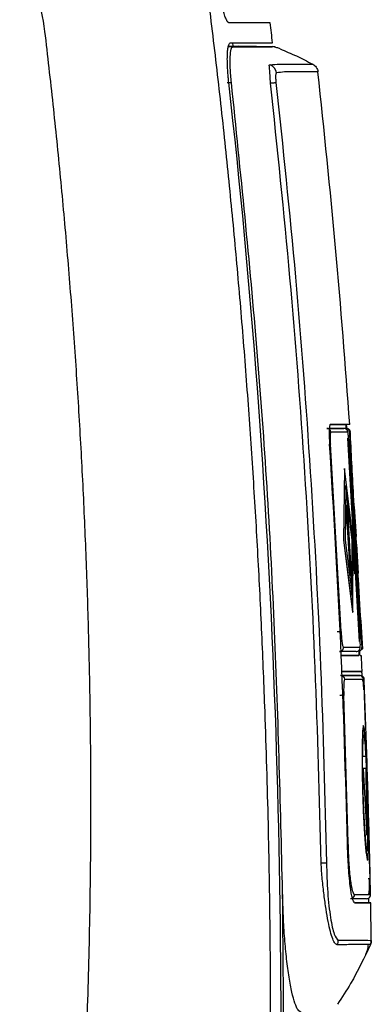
# Model space of a CAD drawing. Extents: x 86 to 639, y 68 to 658.
# Tile 32 of 66: x 196 to 213, y 393 to 442. Entities that reach past the tile are written whole.
import ezdxf

# ---------------------------------------------------------------- set-up
doc = ezdxf.new("R2010")
doc.units = 0
doc.layers.get('0').update_dxf_attribs({"linetype": 'CONTINUOUS'})

msp = doc.modelspace()

# ---------------------------------------------------------------- linework, layer by layer
at = {"color": 8, "linetype": 'CONTINUOUS'}
for p, q in [((206.13, 440.753), (206.361, 440.749)), ((206.071, 438.949), (206.285, 438.949)), ((212.526, 416.18), (212.534, 416.18)), ((212.549, 415.789), (212.557, 415.789))]:
    msp.add_line(p, q, dxfattribs=at)
at = {"color": 7, "linetype": 'CONTINUOUS'}
for p, q in [((206.335, 440.949), (206.354, 440.782)), ((208.475, 440.749), (206.627, 440.782)), ((210.624, 439.488), (210.621, 439.509)), ((211.92, 421.598), (211.197, 421.598)), ((211.228, 421.798), (212.004, 421.798)), ((211.228, 421.798), (211.886, 421.798)), ((212.098, 421.098), (212.687, 410.898)), ((212.244, 421.412), (212.209, 421.412)), ((212.234, 421.412), (212.246, 421.412)), ((211.782, 411.407), (211.246, 420.811)), ((212.731, 411.407), (212.202, 420.611)), ((212.776, 411.407), (212.246, 420.611)), ((211.952, 419.587), (211.9, 415.985)), ((211.962, 419.587), (211.91, 415.985)), ((211.952, 419.587), (211.962, 419.587)), ((212.387, 415.985), (211.962, 419.587)), ((212.017, 418.739), (211.981, 415.985)), ((212.335, 415.985), (212.007, 418.739)), ((212.345, 415.985), (212.017, 418.739)), ((212.046, 417.751), (212.09, 417.751)), ((212.248, 414.218), (212.046, 417.751)), ((212.046, 417.751), (212.056, 417.751)), ((212.258, 414.218), (212.056, 417.751)), ((212.056, 417.751), (212.1, 417.751)), ((212.302, 414.218), (212.1, 417.751)), ((212.394, 417.76), (212.436, 417.76)), ((212.434, 417.656), (212.524, 416.18)), ((212.444, 417.656), (212.534, 416.18)), ((212.536, 416.015), (212.527, 416.169)), ((212.548, 415.807), (212.536, 416.015)), ((211.9, 415.985), (212.364, 412.382)), ((211.9, 415.985), (211.91, 415.985)), ((211.91, 415.985), (212.374, 412.382)), ((211.981, 415.985), (212.332, 413.231)), ((212.322, 413.231), (212.335, 415.985)), ((212.332, 413.231), (212.345, 415.985)), ((212.335, 415.985), (212.345, 415.985)), ((212.374, 412.382), (212.387, 415.985)), ((212.467, 414.304), (212.386, 415.718)), ((212.557, 415.789), (212.636, 414.314)), ((212.617, 414.57), (212.579, 414.57)), ((212.248, 414.218), (212.258, 414.218)), ((212.258, 414.218), (212.302, 414.218)), ((212.364, 412.382), (212.374, 412.382)), ((212.865, 410.607), (212.83, 410.607)), ((212.673, 410.198), (211.789, 410.198)), ((212.736, 410.198), (212.786, 410.198)), ((212.736, 409.198), (211.748, 409.198)), ((211.816, 409.398), (212.816, 409.398)), ((212.738, 409.198), (212.736, 409.198)), ((212.937, 409.006), (212.81, 409.185)), ((212.923, 409.006), (212.938, 409.006)), ((212.145, 400.802), (211.918, 408.206)), ((211.968, 408.198), (211.97, 408.198)), ((212.943, 408.206), (212.989, 406.695)), ((212.916, 406.658), (212.906, 406.658)), ((213.027, 405.127), (212.87, 405.127)), ((213.017, 405.127), (212.87, 405.127)), ((213.017, 405.127), (213.027, 405.127)), ((213.033, 405.228), (213.054, 404.532)), ((212.887, 404.528), (213.079, 401.181)), ((213.046, 404.528), (212.887, 404.528)), ((213.067, 401.392), (213.036, 404.528)), ((213.079, 401.181), (213.046, 404.528)), ((213.068, 404.17), (213.11, 400.381)), ((213.107, 399.941), (213.117, 399.941)), ((213.191, 399.979), (213.22, 399.002)), ((212.464, 397.798), (213.137, 397.798)), ((213.166, 397.798), (212.464, 397.798)), ((213.258, 398.202), (213.263, 398.202)), ((213.262, 398.202), (213.263, 398.202)), ((213.299, 395.906), (213.27, 397.798)), ((213.297, 395.906), (213.299, 395.906)), ((213.299, 395.906), (213.297, 395.906))]:
    msp.add_line(p, q, dxfattribs=at)
at = {"color": 7, "linetype": 'CONTINUOUS', "flags": 128}
for points in [[(208.246, 438.923), (208.298, 438.929), (208.347, 438.934), (208.391, 438.939), (208.429, 438.943), (208.462, 438.947), (208.488, 438.95), (208.508, 438.952), (208.52, 438.954)], [(211.583, 411.398), (211.62, 411.4), (211.655, 411.401), (211.688, 411.403), (211.717, 411.404), (211.742, 411.405), (211.761, 411.406), (211.775, 411.407), (211.782, 411.407)], [(211.918, 408.206), (211.911, 408.205), (211.897, 408.205), (211.878, 408.204), (211.853, 408.203), (211.824, 408.202), (211.791, 408.201), (211.756, 408.199), (211.719, 408.198)]]:
    msp.add_lwpolyline(points, dxfattribs=at)
at = {"color": 8, "linetype": 'CONTINUOUS', "flags": 128}
for points in [[(211.246, 420.811), (211.239, 420.811), (211.225, 420.81), (211.222, 420.81)], [(212.194, 420.608), (212.211, 420.609), (212.23, 420.61), (212.242, 420.611), (212.246, 420.611)], [(212.762, 411.407), (212.771, 411.407), (212.776, 411.407)], [(212.107, 400.802), (212.124, 400.802), (212.138, 400.802), (212.145, 400.802)], [(213.22, 399.002), (213.217, 399.002), (213.206, 399.002), (213.187, 399.001), (213.163, 399.001), (213.134, 399)]]:
    msp.add_lwpolyline(points, dxfattribs=at)
at = {"color": 7, "linetype": 'CONTINUOUS'}
for centre, radius, start, end in [((208.049, 439.367), 0.506, 7.1624, 68.7862), ((211.068, 421.399), 0.199, 3.7802, 89.8667), ((211.92, 421.398), 0.2, 3.9552, 89.983), ((211.702, 410.598), 0.2, 270.1537, 2.6733), ((212.54, 410.598), 0.2, 270.0211, 2.6166), ((211.77, 408.999), 0.199, 2.1766, 89.8577), ((212.738, 408.998), 0.2, 2.4004, 90.005), ((210.46, 416.832), 17.042, 271.0834, 271.9852), ((211.142, 395.921), 0.504, 331.8558, 0.5106)]:
    msp.add_arc(centre, radius, start, end, dxfattribs=at)
at = {"color": 8, "linetype": 'CONTINUOUS'}
for centre, start, end in [((212.009, 421.398), 3.973, 72.6098), ((212.63, 410.598), 294.8478, 2.612), ((212.668, 410.598), 329.9234, 2.6077), ((212.256, 398.198), 297.9642, 1.0181)]:
    msp.add_arc(centre, 0.2, start, end, dxfattribs=at)
at = {"color": 7, "linetype": 'CONTINUOUS'}
for points, knots in [([(207.472, 364.364), (207.512, 365.089), (207.599, 366.655), (207.725, 369.177), (207.852, 372.046), (207.975, 375.263), (208.086, 378.828), (208.177, 382.74), (208.239, 387), (208.262, 391.608), (208.235, 396.563), (208.145, 401.865), (207.999, 406.819), (207.817, 411.308), (207.623, 415.217), (207.392, 419.124), (207.125, 423.029), (206.821, 426.931), (206.479, 430.83), (206.1, 434.725), (205.682, 438.616), (205.225, 442.502), (204.732, 446.385), (204.37, 448.968), (204.189, 450.26)], [0, 0, 0, 0, 0.0252983, 0.0546273, 0.0879869, 0.1253769, 0.1667975, 0.2122489, 0.2617316, 0.3152469, 0.3727966, 0.4343818, 0.5000013, 0.545461, 0.5909202, 0.6363784, 0.6818353, 0.7272907, 0.7727445, 0.8181969, 0.8636482, 0.9090987, 0.9545491, 1, 1, 1, 1]), ([(196.937, 441.519), (196.857, 442.195), (196.709, 442.852), (196.393, 443.809), (196.271, 444.123), (195.995, 444.742), (195.84, 445.047), (195.67, 445.342)], [0, 0, 0, 0, 0.5, 0.5, 0.75, 0.75, 1, 1, 1, 1]), ([(206.171, 441.949), (206.164, 441.949), (206.151, 441.949), (206.13, 441.961), (206.108, 441.982), (206.085, 442.012), (206.061, 442.052), (206.02, 442.131), (205.961, 442.279), (205.884, 442.531), (205.808, 442.834), (205.744, 443.142), (205.693, 443.43), (205.653, 443.689), (205.631, 443.863), (205.62, 443.949)], [0, 0, 0, 0, 0.04164, 0.083088, 0.124564, 0.166287, 0.208471, 0.251326, 0.374872, 0.500088, 0.625264, 0.748957, 0.833927, 0.917042, 1, 1, 1, 1]), ([(208.233, 441.949), (208.232, 441.949), (208.23, 441.949), (208.215, 441.949), (208.19, 441.949), (208.156, 441.949), (208.113, 441.949), (208.06, 441.949), (207.999, 441.949), (207.929, 441.949), (207.851, 441.949), (207.765, 441.949), (207.671, 441.949), (207.569, 441.949), (207.46, 441.949), (207.343, 441.949), (207.219, 441.949), (207.089, 441.949), (206.951, 441.949), (206.808, 441.949), (206.658, 441.949), (206.502, 441.949), (206.34, 441.949), (206.227, 441.949), (206.171, 441.949)], [0, 0, 0, 0, 0.049668, 0.098936, 0.147803, 0.196269, 0.244334, 0.291998, 0.33926, 0.386121, 0.43258, 0.478638, 0.524294, 0.569548, 0.614401, 0.658852, 0.702901, 0.746548, 0.789794, 0.832638, 0.875081, 0.917122, 0.958762, 1, 1, 1, 1]), ([(196.405, 360.769), (196.48, 361.328), (196.636, 362.492), (196.867, 364.307), (197.104, 366.261), (197.344, 368.354), (197.584, 370.586), (197.821, 372.957), (198.052, 375.467), (198.273, 378.117), (198.529, 381.542), (198.791, 385.741), (199.023, 390.712), (199.178, 395.814), (199.243, 400.49), (199.242, 404.695), (199.199, 408.387), (199.113, 412.077), (198.986, 415.767), (198.816, 419.455), (198.606, 423.14), (198.354, 426.823), (198.062, 430.503), (197.728, 434.18), (197.357, 437.852), (197.077, 440.297), (196.937, 441.519)], [0, 0, 0, 0, 0.020898, 0.043502, 0.067812, 0.093828, 0.121551, 0.150979, 0.182113, 0.214953, 0.249498, 0.309369, 0.370826, 0.433869, 0.498501, 0.544091, 0.589683, 0.635276, 0.68087, 0.726464, 0.772058, 0.817651, 0.863243, 0.908833, 0.954419, 1, 1, 1, 1]), ([(206.153, 438.949), (206.148, 438.993), (206.138, 439.081), (206.126, 439.211), (206.115, 439.339), (206.105, 439.466), (206.097, 439.59), (206.086, 439.791), (206.078, 440.057), (206.082, 440.358), (206.1, 440.609), (206.13, 440.779), (206.163, 440.882), (206.198, 440.939), (206.224, 440.946), (206.238, 440.949)], [0, 0, 0, 0, 0.04209, 0.083693, 0.124984, 0.166142, 0.207347, 0.248779, 0.370004, 0.491074, 0.614823, 0.73968, 0.826817, 0.913054, 1, 1, 1, 1]), ([(206.135, 440.782), (206.178, 440.782), (206.337, 440.782), (206.503, 440.782), (206.634, 440.781), (206.649, 440.781), (206.655, 440.781)], [0, 0, 0, 0, 0.1212161, 0.4412354, 0.7341686, 1, 1, 1, 1]), ([(206.285, 438.949), (206.273, 439.072), (206.247, 439.317), (206.219, 439.776), (206.216, 440.27), (206.264, 440.673), (206.328, 440.724), (206.361, 440.749)], [0, 0, 0, 0, 0.130706, 0.261071, 0.509088, 0.751428, 1, 1, 1, 1]), ([(206.238, 440.949), (206.304, 440.949), (206.438, 440.949), (206.628, 440.949), (206.81, 440.949), (206.983, 440.949), (207.148, 440.949), (207.304, 440.949), (207.45, 440.949), (207.587, 440.949), (207.714, 440.949), (207.83, 440.949), (207.935, 440.949), (208.03, 440.949), (208.113, 440.949), (208.184, 440.949), (208.243, 440.949), (208.289, 440.949), (208.323, 440.949), (208.344, 440.949), (208.347, 440.949), (208.348, 440.949)], [0, 0, 0, 0, 0.047719, 0.095984, 0.144794, 0.194151, 0.244053, 0.294501, 0.345495, 0.397035, 0.449121, 0.501753, 0.554932, 0.608656, 0.662926, 0.717742, 0.773104, 0.82901, 0.885462, 0.942459, 1, 1, 1, 1]), ([(206.361, 440.749), (206.69, 440.749), (207.349, 440.748), (207.97, 440.748), (208.305, 440.749), (208.349, 440.749), (208.352, 440.749)], [0, 0, 0, 0, 0.323671, 0.647347, 0.971034, 1, 1, 1, 1]), ([(208.731, 440.643), (208.681, 440.662), (208.583, 440.698), (208.429, 440.735), (208.353, 440.752)], [0, 0, 0, 0, 0.510634, 1, 1, 1, 1]), ([(208.729, 440.637), (209.001, 440.523), (209.555, 440.29), (210.089, 440.015), (210.36, 439.875)], [0, 0, 0, 0, 0.491285, 1, 1, 1, 1]), ([(208.246, 438.923), (208.238, 439.047), (208.225, 439.239), (208.212, 439.473), (208.199, 439.635), (208.195, 439.758), (208.168, 439.833), (208.211, 439.836), (208.232, 439.838)], [0, 0, 0, 0, 0.250746, 0.391057, 0.539916, 0.688769, 0.840521, 1, 1, 1, 1]), ([(208.232, 439.838), (208.387, 439.853), (208.693, 439.882), (209.034, 439.871), (209.351, 439.874), (209.62, 439.873), (209.962, 439.874), (210.285, 439.875), (210.335, 439.875), (210.36, 439.875)], [0, 0, 0, 0, 0.101325, 0.20118, 0.301036, 0.400891, 0.500746, 0.750373, 1, 1, 1, 1]), ([(210.36, 439.875), (210.395, 439.854), (210.464, 439.811), (210.544, 439.717), (210.602, 439.607), (210.617, 439.527), (210.624, 439.488)], [0, 0, 0, 0, 0.246232, 0.499999, 0.753752, 1, 1, 1, 1]), ([(208.551, 439.43), (208.541, 439.425), (208.527, 439.417), (208.51, 439.385), (208.502, 439.33), (208.499, 439.253), (208.503, 439.129), (208.513, 439.024), (208.52, 438.954)], [0, 0, 0, 0, 0.251045, 0.376102, 0.501305, 0.626177, 0.751313, 1, 1, 1, 1]), ([(210.624, 439.488), (210.6, 439.487), (210.551, 439.486), (210.228, 439.485), (209.887, 439.484), (209.617, 439.485), (209.305, 439.479), (208.95, 439.497), (208.684, 439.452), (208.551, 439.43)], [0, 0, 0, 0, 0.249993, 0.499992, 0.599998, 0.700006, 0.800016, 0.900027, 1, 1, 1, 1]), ([(212.219, 421.798), (211.997, 424.75), (211.552, 430.655), (210.934, 436.543), (210.624, 439.488)], [0, 0, 0, 0, 0.499998, 1, 1, 1, 1]), ([(208.568, 377.52), (208.873, 387.769), (208.844, 398.03), (208.059, 418.526), (207.302, 428.76), (206.153, 438.949)], [0, 0, 0, 0, 0.5, 0.5, 1, 1, 1, 1]), ([(208.852, 398.298), (208.74, 402.824), (208.516, 411.877), (207.67, 425.438), (206.747, 434.446), (206.285, 438.949)], [0, 0, 0, 0, 0.333346, 0.666686, 1, 1, 1, 1]), ([(210.782, 399.793), (210.698, 403.061), (210.531, 409.597), (209.999, 419.387), (209.27, 429.167), (208.587, 435.669), (208.246, 438.923)], [0, 0, 0, 0, 0.250038, 0.500021, 0.749775, 1, 1, 1, 1]), ([(208.52, 438.954), (208.862, 435.701), (209.545, 429.194), (210.271, 419.408), (210.802, 409.609), (210.967, 403.069), (211.05, 399.8)], [0, 0, 0, 0, 0.25001, 0.500014, 0.750011, 1, 1, 1, 1]), ([(211.068, 421.598), (211.26, 421.598), (211.646, 421.598), (211.828, 421.598), (211.92, 421.598)], [0, 0, 0, 0, 0.498759, 1, 1, 1, 1]), ([(211.242, 421.798), (211.235, 421.794), (211.221, 421.785), (211.201, 421.7), (211.186, 421.514), (211.185, 421.186), (211.199, 420.929), (211.207, 420.798)], [0, 0, 0, 0, 0.136766, 0.267261, 0.508509, 0.750977, 1, 1, 1, 1]), ([(212.219, 421.798), (212.18, 421.798), (212.101, 421.798), (211.527, 421.798), (211.242, 421.798)], [0, 0, 0, 0, 0.501881, 1, 1, 1, 1]), ([(212.004, 421.798), (212.007, 421.79), (212.013, 421.773), (212.026, 421.679), (212.034, 421.588), (212.037, 421.557)], [0, 0, 0, 0, 0.399857, 0.799686, 1, 1, 1, 1]), ([(212.047, 421.598), (212.071, 421.595), (212.121, 421.59), (212.186, 421.548), (212.233, 421.485), (212.242, 421.436), (212.246, 421.412)], [0, 0, 0, 0, 0.240987, 0.499993, 0.759004, 1, 1, 1, 1]), ([(212.072, 421.522), (212.072, 421.526), (212.068, 421.6), (212.064, 421.699), (212.062, 421.787), (212.065, 421.795), (212.066, 421.798)], [0, 0, 0, 0, 0.024944, 0.392432, 0.759073, 1, 1, 1, 1]), ([(212.245, 421.416), (212.242, 421.435), (212.236, 421.476), (212.2, 421.533), (212.146, 421.577), (212.103, 421.589), (212.082, 421.595)], [0, 0, 0, 0, 0.230239, 0.48716, 0.746274, 1, 1, 1, 1]), ([(212.527, 416.169), (212.487, 416.859), (212.384, 418.652), (212.296, 420.408), (212.243, 421.488)], [0, 0, 0, 0, 0.384729, 1, 1, 1, 1]), ([(211.267, 421.412), (211.259, 421.403), (211.245, 421.384), (211.233, 421.246), (211.233, 421.047), (211.241, 420.89), (211.246, 420.811)], [0, 0, 0, 0, 0.250012, 0.499871, 0.749914, 1, 1, 1, 1]), ([(212.119, 421.412), (212.028, 421.412), (211.845, 421.412), (211.459, 421.412), (211.267, 421.412)], [0, 0, 0, 0, 0.4999974, 1, 1, 1, 1]), ([(212.202, 420.611), (212.194, 420.716), (212.179, 420.926), (212.155, 421.19), (212.133, 421.376), (212.124, 421.4), (212.119, 421.412)], [0, 0, 0, 0, 0.249826, 0.499676, 0.749779, 1, 1, 1, 1]), ([(212.209, 421.412), (212.207, 421.399), (212.205, 421.375), (212.212, 421.191), (212.226, 420.926), (212.239, 420.716), (212.246, 420.611)], [0, 0, 0, 0, 0.2499514, 0.4998401, 0.7498959, 1, 1, 1, 1]), ([(212.104, 400.798), (212.011, 404.143), (211.825, 410.815), (211.412, 417.476), (211.207, 420.798)], [0, 0, 0, 0, 0.501379, 1, 1, 1, 1]), ([(212.426, 417.76), (212.427, 417.759), (212.427, 417.756), (212.429, 417.735), (212.431, 417.702), (212.433, 417.671), (212.434, 417.656)], [0, 0, 0, 0, 0.249755, 0.499097, 0.749036, 1, 1, 1, 1]), ([(212.557, 415.789), (212.555, 415.819), (212.552, 415.877), (212.546, 415.985), (212.54, 416.092), (212.536, 416.151), (212.534, 416.18)], [0, 0, 0, 0, 0.249841, 0.499701, 0.749574, 1, 1, 1, 1]), ([(212.873, 410.533), (212.825, 411.268), (212.723, 412.823), (212.614, 414.629), (212.557, 415.646), (212.548, 415.807)], [0, 0, 0, 0, 0.429471, 0.909522, 1, 1, 1, 1]), ([(211.782, 411.407), (211.788, 411.302), (211.8, 411.092), (211.832, 410.827), (211.867, 410.643), (211.89, 410.619), (211.901, 410.607)], [0, 0, 0, 0, 0.249923, 0.499881, 0.74991, 1, 1, 1, 1]), ([(212.74, 410.607), (212.743, 410.619), (212.75, 410.644), (212.75, 410.828), (212.744, 411.093), (212.735, 411.303), (212.731, 411.407)], [0, 0, 0, 0, 0.249964, 0.4998541, 0.7499025, 1, 1, 1, 1]), ([(212.776, 411.407), (212.781, 411.303), (212.791, 411.093), (212.808, 410.828), (212.822, 410.643), (212.828, 410.619), (212.83, 410.607)], [0, 0, 0, 0, 0.249826, 0.499666, 0.749772, 1, 1, 1, 1]), ([(212.74, 410.607), (212.65, 410.607), (212.468, 410.607), (212.09, 410.607), (211.901, 410.607)], [0, 0, 0, 0, 0.499998, 1, 1, 1, 1]), ([(212.541, 410.398), (212.45, 410.398), (212.269, 410.398), (211.891, 410.398), (211.702, 410.398)], [0, 0, 0, 0, 0.5007944, 1, 1, 1, 1]), ([(211.756, 410.198), (211.967, 410.198), (212.389, 410.198), (212.578, 410.198), (212.673, 410.198)], [0, 0, 0, 0, 0.498834, 1, 1, 1, 1]), ([(212.679, 410.456), (212.68, 410.401), (212.682, 410.291), (212.679, 410.21), (212.675, 410.202), (212.673, 410.198)], [0, 0, 0, 0, 0.368783, 0.748643, 1, 1, 1, 1]), ([(212.736, 410.198), (212.734, 410.206), (212.729, 410.222), (212.719, 410.332), (212.712, 410.446), (212.709, 410.497)], [0, 0, 0, 0, 0.3530326, 0.7060533, 1, 1, 1, 1]), ([(212.786, 410.198), (212.792, 410.049), (212.804, 409.782), (212.816, 409.515), (212.821, 409.398)], [0, 0, 0, 0, 0.559996, 1, 1, 1, 1]), ([(211.77, 409.198), (212.054, 409.198), (212.621, 409.198), (212.699, 409.198), (212.738, 409.198)], [0, 0, 0, 0, 0.498959, 1, 1, 1, 1]), ([(212.821, 409.398), (212.779, 409.398), (212.694, 409.398), (212.091, 409.398), (211.791, 409.398)], [0, 0, 0, 0, 0.501641, 1, 1, 1, 1]), ([(212.816, 409.398), (212.816, 409.39), (212.815, 409.373), (212.817, 409.289), (212.82, 409.211), (212.82, 409.193)], [0, 0, 0, 0, 0.435917, 0.871835, 1, 1, 1, 1]), ([(212.938, 409.006), (212.937, 409.014), (212.936, 409.029), (212.929, 409.059), (212.915, 409.095), (212.892, 409.127), (212.849, 409.17), (212.833, 409.171), (212.821, 409.172)], [0, 0, 0, 0, 0.0393724, 0.081567, 0.1819236, 0.312543, 0.4787263, 1, 1, 1, 1]), ([(213.265, 398.132), (213.251, 398.727), (213.225, 399.907), (213.18, 401.711), (213.128, 403.56), (213.069, 405.404), (213.005, 407.241), (212.959, 408.462), (212.936, 409.077)], [0, 0, 0, 0, 0.168418, 0.33353, 0.495988, 0.660533, 0.828949, 1, 1, 1, 1]), ([(211.969, 409.006), (211.959, 408.994), (211.939, 408.969), (211.919, 408.786), (211.91, 408.521), (211.915, 408.311), (211.918, 408.206)], [0, 0, 0, 0, 0.250011, 0.499888, 0.749924, 1, 1, 1, 1]), ([(212.926, 408.486), (212.924, 408.521), (212.916, 408.675), (212.902, 408.866), (212.868, 408.971), (212.857, 409.006)], [0, 0, 0, 0, 0.160591, 0.719461, 1, 1, 1, 1]), ([(212.895, 409.006), (212.898, 408.994), (212.903, 408.97), (212.916, 408.785), (212.93, 408.52), (212.939, 408.311), (212.943, 408.206)], [0, 0, 0, 0, 0.250229, 0.500333, 0.750173, 1, 1, 1, 1]), ([(212.906, 406.657), (212.906, 406.657), (212.891, 406.744), (212.863, 406.436), (212.836, 405.746), (212.833, 404.61), (212.858, 403.298), (212.911, 401.984), (212.984, 400.851), (213.047, 400.155), (213.107, 399.866), (213.107, 399.941), (213.107, 399.941)], [0, 0, 0, 0, 0.000249, 0.125567, 0.250222, 0.375065, 0.499957, 0.624635, 0.749986, 0.87534, 0.999992, 1, 1, 1, 1]), ([(213.106, 403.3), (213.118, 402.859), (213.142, 401.981), (213.159, 400.86), (213.153, 400.123), (213.121, 399.851), (213.064, 400.12), (212.992, 400.86), (212.922, 401.982), (212.868, 403.298), (212.843, 404.613), (212.846, 405.735), (212.873, 406.476), (212.915, 406.748), (212.963, 406.479), (213.013, 405.739), (213.063, 404.619), (213.091, 403.74), (213.106, 403.3)], [0, 0, 0, 0, 0.0626922, 0.1250208, 0.1874642, 0.2499036, 0.3122365, 0.37492, 0.4376025, 0.4999483, 0.5624015, 0.6248299, 0.6871641, 0.74983, 0.8124964, 0.8748685, 0.9372635, 1, 1, 1, 1]), ([(212.87, 405.127), (212.872, 405.289), (212.876, 405.612), (212.89, 405.953), (212.907, 406.173), (212.928, 406.249), (212.952, 406.173), (212.976, 405.953), (213.002, 405.612), (213.019, 405.289), (213.027, 405.127)], [0, 0, 0, 0, 0.125586, 0.250544, 0.375173, 0.499645, 0.624219, 0.749093, 0.874303, 1, 1, 1, 1]), ([(212.924, 406.207), (212.93, 406.195), (212.943, 406.167), (212.966, 405.951), (212.992, 405.613), (213.009, 405.289), (213.017, 405.127)], [0, 0, 0, 0, 0.2038378, 0.468407, 0.7336865, 1, 1, 1, 1]), ([(213.097, 400.381), (213.088, 400.411), (213.071, 400.47), (213.038, 400.743), (213.003, 401.13), (212.968, 401.628), (212.936, 402.214), (212.909, 402.855), (212.887, 403.523), (212.879, 403.954), (212.875, 404.17)], [0, 0, 0, 0, 0.1255739, 0.2505137, 0.3751348, 0.4996236, 0.6242266, 0.7491155, 0.874317, 1, 1, 1, 1]), ([(212.464, 397.798), (212.425, 397.841), (212.347, 397.928), (212.256, 398.503), (212.191, 399.124), (212.137, 399.835), (212.117, 400.42), (212.104, 400.798)], [0, 0, 0, 0, 0.245764, 0.491331, 0.62924, 0.76015, 1, 1, 1, 1]), ([(212.456, 398.201), (212.423, 398.24), (212.357, 398.318), (212.259, 398.918), (212.18, 399.777), (212.156, 400.461), (212.145, 400.802)], [0, 0, 0, 0, 0.250088, 0.500124, 0.75009, 1, 1, 1, 1]), ([(211.587, 395.683), (211.55, 395.698), (211.477, 395.728), (211.362, 395.966), (211.247, 396.331), (211.134, 396.834), (211.027, 397.46), (210.931, 398.183), (210.836, 398.97), (210.8, 399.52), (210.782, 399.793)], [0, 0, 0, 0, 0.123062, 0.246493, 0.370381, 0.495138, 0.620713, 0.746982, 0.874581, 1, 1, 1, 1]), ([(211.05, 399.8), (211.065, 399.293), (211.087, 398.532), (211.172, 397.631), (211.276, 396.844), (211.441, 396.105), (211.578, 395.985), (211.647, 395.925)], [0, 0, 0, 0, 0.249425, 0.374868, 0.500297, 0.750106, 1, 1, 1, 1]), ([(213.181, 398.247), (213.193, 398.328), (213.213, 398.469), (213.217, 398.74), (213.217, 398.911), (213.217, 399.002)], [0, 0, 0, 0, 0.3934402, 0.6796231, 1, 1, 1, 1]), ([(213.22, 399.002), (213.222, 398.897), (213.225, 398.687), (213.227, 398.422), (213.226, 398.239), (213.222, 398.214), (213.22, 398.202)], [0, 0, 0, 0, 0.250096, 0.500151, 0.750041, 1, 1, 1, 1]), ([(208.701, 377.52), (208.785, 380.983), (208.953, 387.908), (208.886, 394.834), (208.852, 398.298)], [0, 0, 0, 0, 0.49998, 1, 1, 1, 1]), ([(209.786, 392.298), (209.734, 392.32), (209.63, 392.365), (209.471, 392.722), (209.316, 393.278), (209.173, 394.033), (209.049, 394.949), (208.952, 395.987), (208.881, 397.116), (208.862, 397.903), (208.852, 398.298)], [0, 0, 0, 0, 0.125716, 0.250751, 0.376261, 0.50281, 0.627543, 0.751127, 0.874825, 1, 1, 1, 1]), ([(213.05, 397.998), (213.018, 397.998), (212.953, 397.998), (212.494, 397.998), (212.257, 397.998)], [0, 0, 0, 0, 0.483287, 1, 1, 1, 1]), ([(213.27, 397.798), (213.237, 397.798), (213.173, 397.798), (212.7, 397.798), (212.464, 397.798)], [0, 0, 0, 0, 0.500043, 1, 1, 1, 1]), ([(212.464, 397.798), (212.537, 397.798), (212.869, 397.798), (213.174, 397.798), (213.238, 397.798), (213.27, 397.798)], [0, 0, 0, 0, 0.123816, 0.561659, 1, 1, 1, 1]), ([(213.063, 397.998), (213.088, 398.001), (213.127, 398.005), (213.174, 398.03), (213.207, 398.057), (213.232, 398.09), (213.257, 398.137), (213.26, 398.176), (213.263, 398.202)], [0, 0, 0, 0, 0.2392014, 0.3682106, 0.5000144, 0.631804, 0.7607991, 1, 1, 1, 1]), ([(213.1, 398.001), (213.122, 398.008), (213.168, 398.021), (213.222, 398.071), (213.258, 398.134), (213.261, 398.18), (213.263, 398.202)], [0, 0, 0, 0, 0.2488534, 0.5065858, 0.7606826, 1, 1, 1, 1]), ([(213.158, 398.023), (213.159, 397.981), (213.162, 397.882), (213.165, 397.811), (213.166, 397.802), (213.166, 397.798)], [0, 0, 0, 0, 0.314843, 0.728398, 1, 1, 1, 1]), ([(213.202, 398.055), (213.202, 398.056), (213.233, 398.074), (213.248, 398.139), (213.263, 398.202)], [0, 0, 0, 0, 0.025531, 1, 1, 1, 1]), ([(213.256, 395.698), (213.269, 395.731), (213.294, 395.798), (213.297, 395.87), (213.299, 395.906)], [0, 0, 0, 0, 0.499983, 1, 1, 1, 1]), ([(213.256, 395.698), (213.269, 395.731), (213.294, 395.798), (213.297, 395.87), (213.299, 395.906)], [0, 0, 0, 0, 0.499983, 1, 1, 1, 1]), ([(213.299, 395.906), (213.297, 395.87), (213.294, 395.798), (213.269, 395.731), (213.256, 395.698)], [0, 0, 0, 0, 0.500004, 1, 1, 1, 1]), ([(213.256, 395.698), (213.237, 395.697), (213.198, 395.697), (212.872, 395.695), (212.371, 395.696), (211.849, 395.687), (211.587, 395.683)], [0, 0, 0, 0, 0.249974, 0.499948, 0.749914, 1, 1, 1, 1]), ([(213.256, 395.698), (212.945, 395.036), (212.458, 394), (211.825, 393.047), (211.596, 392.702)], [0, 0, 0, 0, 0.6383185, 1, 1, 1, 1]), ([(212.985, 395.11), (213.028, 395.211), (213.112, 395.404), (213.143, 395.602), (213.158, 395.696)], [0, 0, 0, 0, 0.522287, 1, 1, 1, 1])]:
    msp.add_open_spline(points, degree=3, knots=knots, dxfattribs=at)
msp.add_open_spline([(208.348, 440.949), (208.31, 441.283), (208.272, 441.616), (208.233, 441.949)], degree=3, dxfattribs=at)
at = {"color": 8, "linetype": 'CONTINUOUS'}
for points, knots in [([(211.969, 409.006), (212.255, 409.006), (212.807, 409.006), (212.885, 409.006), (212.923, 409.006)], [0, 0, 0, 0, 0.516343, 1, 1, 1, 1]), ([(212.456, 398.201), (212.693, 398.201), (213.16, 398.202), (213.225, 398.202), (213.258, 398.202)], [0, 0, 0, 0, 0.506514, 1, 1, 1, 1]), ([(211.647, 395.925), (211.978, 395.92), (212.64, 395.908), (213.19, 395.91), (213.261, 395.907), (213.297, 395.906)], [0, 0, 0, 0, 0.334597, 0.669197, 1, 1, 1, 1])]:
    msp.add_open_spline(points, degree=3, knots=knots, dxfattribs=at)

doc.saveas('drawing.dxf')
